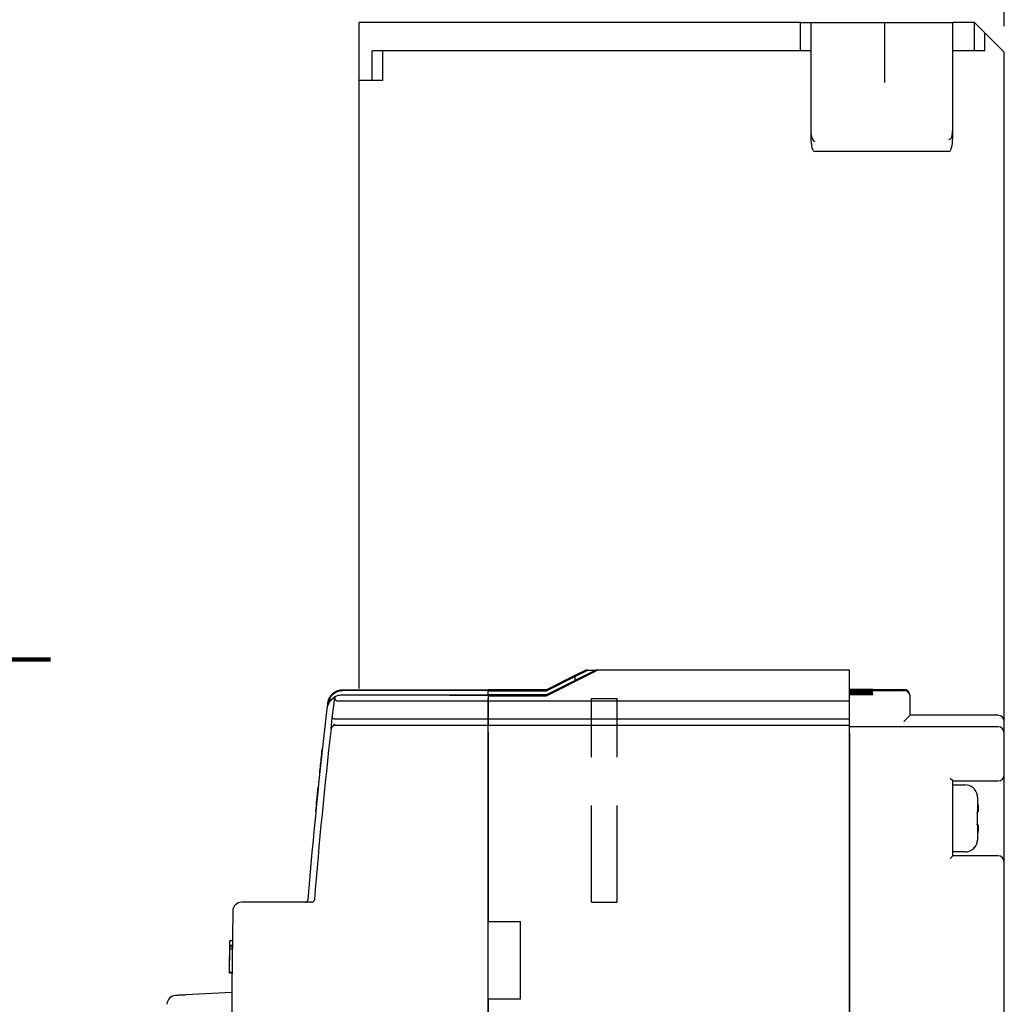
# Model space of a CAD drawing. Extents: x 2148 to 6475, y -907 to 1504.
# Tile 28 of 44: x 4674 to 4750, y 1321 to 1397. Entities that reach past the tile are written whole.
import ezdxf

# ---------------------------------------------------------------- set-up
doc = ezdxf.new("R2010")
doc.units = 0
doc.header["$LTSCALE"] = 3
doc.header["$MEASUREMENT"] = 0
doc.linetypes.add('HIDDEN', pattern=[0.375, 0.25, -0.125])
doc.layers.get('0').update_dxf_attribs({"linetype": 'CONTINUOUS'})
doc.layers.get('Defpoints').update_dxf_attribs({"linetype": 'CONTINUOUS'})
doc.layers.add('di', color=3, linetype='CONTINUOUS')
doc.styles.add('KIM', font='ROMANS.shx', dxfattribs={"height": 5, "bigfont": 'GSG1.shx'})
doc.styles.get("Standard").update_dxf_attribs({"font": 'romans.shx', "height": 3, "bigfont": 'ghs.shx'})
doc.dimstyles.get("Standard").update_dxf_attribs({"dimtxt": 0.18, "dimasz": 0.18, "dimexe": 0.18, "dimexo": 0.0625, "dimgap": 0.09, "dimtad": 0, "dimtih": 1, "dimtoh": 1, "dimdec": 4, "dimzin": 0, "dimdsep": 46, "dimtxsty": 'Standard', "dimcen": 0.09, "dimadec": 0, "dimazin": 0, "dimtfac": 1, "dimtdec": 4, "dimtofl": 0, "dimtmove": 0, "dimatfit": 3, "dimfxl": 0, "dimtolj": 1, "dimtzin": 0, "dimarcsym": 0})
doc.dimstyles.new('STANDARD$0', dxfattribs={"dimtxt": 5, "dimasz": 5, "dimexe": 1, "dimexo": 2, "dimgap": 2, "dimtad": 1, "dimdec": 4, "dimzin": 12, "dimdsep": 46, "dimtxsty": 'KIM', "dimcen": -1, "dimdle": 0.1, "dimadec": 0, "dimazin": 0, "dimtfac": 1, "dimtdec": 4, "dimtmove": 0, "dimatfit": 3, "dimfxl": 0, "dimtolj": 1, "dimtzin": 0, "dimarcsym": 0})

# ---------------------------------------------------------------- blocks, each defined once
blk = doc.blocks.new('*D147')
at = {"layer": 'Defpoints', "color": 0}
for p in [(4750.083, 1416.626), (4700.083, 1397.068), (4750.083, 1394.768)]:
    blk.add_point(p, dxfattribs=at)
at = {"layer": 'di'}
for p, q in [((4700.083, 1399.068), (4700.083, 1418.626)), ((4750.083, 1396.768), (4750.083, 1418.626)), ((4703.283, 1416.626), (4746.883, 1416.626))]:
    blk.add_line(p, q, dxfattribs=at)
for points in [[(4703.283, 1417.159), (4703.283, 1416.092), (4700.083, 1416.626)], [(4746.883, 1417.159), (4746.883, 1416.092), (4750.083, 1416.626)]]:
    blk.add_solid(points, dxfattribs=at)
at = {"layer": 'di', "insert": (4726.083, 1420.126), "char_height": 3, "attachment_point": 5}
blk.add_mtext('\\A1;50', dxfattribs=at)

msp = doc.modelspace()

# ---------------------------------------------------------------- linework, layer by layer
for p, q in [((4717.323, 1346.668), (4714.583, 1345.299)), ((4714.583, 1345.319), (4717.281, 1346.668)), ((4716.783, 1346.44), (4714.583, 1345.34)), ((4714.585, 1344.868), (4718.183, 1346.668)), ((4718.43, 1346.868), (4716.783, 1346.045)), ((4716.783, 1346.366), (4717.789, 1346.868)), ((4717.638, 1346.868), (4716.783, 1346.441)), ((4716.783, 1346.441), (4716.783, 1346.44)), ((4717.789, 1346.868), (4718.379, 1346.868)), ((4738.083, 1346.868), (4718.572, 1346.868)), ((4738.083, 1346.668), (4738.083, 1346.868)), ((4738.083, 1344.468), (4738.083, 1346.668)), ((4714.584, 1345.267), (4716.783, 1346.367)), ((4716.783, 1346.367), (4716.783, 1346.366)), ((4716.783, 1346.366), (4716.783, 1346.045)), ((4716.783, 1346.045), (4716.783, 1346.042)), ((4698.232, 1345.173), (4698.232, 1345.173)), ((4698.767, 1344.952), (4710.083, 1344.952)), ((4698.767, 1344.952), (4698.767, 1344.952)), ((4698.808, 1345.297), (4710.083, 1345.297)), ((4698.813, 1345.343), (4710.083, 1345.343)), ((4707.083, 1344.932), (4710.083, 1344.932)), ((4707.083, 1344.911), (4707.083, 1344.932)), ((4710.083, 1344.911), (4707.083, 1344.911)), ((4714.583, 1345.34), (4710.083, 1345.34)), ((4710.083, 1345.34), (4710.083, 1345.319)), ((4714.583, 1345.319), (4710.083, 1345.319)), ((4710.083, 1345.319), (4710.083, 1345.299)), ((4714.583, 1345.299), (4710.083, 1345.299)), ((4710.083, 1345.299), (4710.083, 1345.267)), ((4710.083, 1345.297), (4710.083, 1345.262)), ((4710.083, 1345.267), (4714.584, 1345.267)), ((4710.083, 1345.062), (4710.083, 1345.262)), ((4710.083, 1344.952), (4710.083, 1345.062)), ((4710.083, 1344.952), (4710.083, 1344.932)), ((4710.083, 1344.952), (4710.083, 1344.952)), ((4714.584, 1344.942), (4710.083, 1344.942)), ((4710.083, 1344.942), (4710.083, 1344.868)), ((4738.083, 1345.368), (4739.183, 1345.368)), ((4739.183, 1345.366), (4738.083, 1345.366)), ((4738.083, 1345.362), (4739.183, 1345.362)), ((4739.383, 1345.357), (4738.083, 1345.357)), ((4738.083, 1345.349), (4739.383, 1345.349)), ((4738.083, 1345.279), (4742.283, 1345.279)), ((4739.183, 1345.24), (4738.083, 1345.24)), ((4738.083, 1345.216), (4739.183, 1345.216)), ((4739.183, 1345.192), (4738.083, 1345.192)), ((4738.083, 1345.164), (4739.183, 1345.164)), ((4739.183, 1345.136), (4738.083, 1345.136)), ((4738.083, 1345.104), (4739.183, 1345.104)), ((4739.183, 1345.073), (4738.083, 1345.073)), ((4738.083, 1345.037), (4739.183, 1345.037)), ((4739.383, 1345.002), (4738.083, 1345.002)), ((4738.083, 1344.962), (4739.383, 1344.962)), ((4739.883, 1345.368), (4742.283, 1345.368)), ((4739.883, 1345.368), (4739.883, 1345.368)), ((4739.883, 1345.364), (4739.883, 1345.365)), ((4739.883, 1345.352), (4739.883, 1345.355)), ((4739.883, 1345.227), (4739.883, 1345.23)), ((4739.883, 1345.176), (4739.883, 1345.18)), ((4739.883, 1345.118), (4739.883, 1345.122)), ((4739.883, 1345.053), (4739.883, 1345.057)), ((4739.883, 1344.975), (4739.883, 1344.99)), ((4697.612, 1344.204), (4697.575, 1343.893)), ((4697.621, 1344.278), (4697.613, 1344.217)), ((4697.989, 1343.133), (4698.176, 1344.707)), ((4710.083, 1344.468), (4698.358, 1344.468)), ((4710.083, 1344.868), (4714.585, 1344.868)), ((4710.083, 1344.868), (4710.083, 1344.468)), ((4710.083, 1344.468), (4710.083, 1344.674)), ((4710.083, 1343.068), (4710.083, 1344.468)), ((4738.083, 1344.468), (4710.083, 1344.468)), ((4710.083, 1344.468), (4710.083, 1343.068)), ((4738.083, 1343.068), (4738.083, 1344.468)), ((4742.783, 1344.829), (4742.783, 1344.868)), ((4742.783, 1344.779), (4742.783, 1344.829)), ((4742.783, 1344.382), (4742.783, 1344.779)), ((4742.783, 1343.368), (4742.783, 1344.382)), ((4742.283, 1342.868), (4742.783, 1343.368)), ((4749.583, 1343.368), (4742.783, 1343.368)), ((4697.893, 1342.303), (4697.989, 1343.133)), ((4698.183, 1343.069), (4698.192, 1343.068)), ((4710.083, 1343.068), (4698.192, 1343.068)), ((4710.083, 1342.568), (4710.083, 1343.068)), ((4738.083, 1343.068), (4710.083, 1343.068)), ((4710.083, 1343.068), (4710.083, 1342.568)), ((4738.083, 1342.568), (4738.083, 1343.068)), ((4750.083, 1342.668), (4750.083, 1342.868)), ((4750.083, 1341.968), (4750.083, 1342.668)), ((4710.083, 1342.568), (4698.594, 1342.568)), ((4710.083, 1342.268), (4710.083, 1342.568)), ((4738.083, 1342.568), (4710.083, 1342.568)), ((4710.083, 1251.468), (4710.083, 1342.268)), ((4710.083, 1342.068), (4710.083, 1327.368)), ((4738.083, 1342.068), (4738.083, 1342.568)), ((4749.583, 1342.468), (4738.083, 1342.468)), ((4738.083, 1308.068), (4738.083, 1342.068)), ((4738.083, 1341.968), (4738.083, 1314.368)), ((4750.083, 1338.768), (4750.083, 1341.968)), ((4746.083, 1338.268), (4745.883, 1338.468)), ((4746.083, 1332.468), (4746.083, 1338.268)), ((4746.083, 1338.268), (4749.583, 1338.268)), ((4750.083, 1331.968), (4750.083, 1338.768)), ((4746.083, 1337.968), (4747.025, 1337.968)), ((4747.988, 1337.168), (4748.005, 1337.168)), ((4748.024, 1335.868), (4748.024, 1336.938)), ((4748.024, 1333.799), (4748.024, 1334.868)), ((4747.025, 1332.768), (4746.083, 1332.768)), ((4745.883, 1332.268), (4746.083, 1332.468)), ((4749.583, 1332.468), (4746.083, 1332.468)), ((4750.083, 1312.568), (4750.083, 1331.968)), ((4696.4, 1328.868), (4690.972, 1328.868)), ((4710.083, 1327.368), (4712.583, 1327.368)), ((4712.583, 1321.368), (4712.583, 1327.368)), ((4690.044, 1325.772), (4690.045, 1325.868)), ((4690.245, 1325.868), (4690.045, 1325.868)), ((4690.019, 1323.433), (4690.038, 1325.22)), ((4690.238, 1325.227), (4690.038, 1325.227)), ((4690.24, 1325.388), (4690.04, 1325.388)), ((4690.241, 1325.503), (4690.041, 1325.503)), ((4690.018, 1323.368), (4690.019, 1323.433)), ((4690.218, 1323.368), (4690.018, 1323.368)), ((4690.219, 1323.433), (4690.019, 1323.433)), ((4690.203, 1321.868), (4686.638, 1321.682)), ((4712.583, 1321.368), (4710.083, 1321.368)), ((4710.083, 1321.368), (4710.083, 1308.068))]:
    msp.add_line(p, q)
at = {"linetype": 'HIDDEN', "ltscale": 10}
for p, q in [((4718.083, 1328.868), (4718.083, 1344.668)), ((4718.083, 1344.668), (4720.083, 1344.668)), ((4720.083, 1328.868), (4720.083, 1344.668)), ((4718.083, 1328.868), (4720.083, 1328.868))]:
    msp.add_line(p, q, dxfattribs=at)
at = {"flags": 128}
for points in [[(4716.783, 1346.042), (4716.613, 1345.957), (4714.584, 1344.942)], [(4690.038, 1325.227), (4690.038, 1325.247), (4690.038, 1325.267), (4690.039, 1325.287), (4690.039, 1325.308), (4690.039, 1325.328), (4690.039, 1325.348), (4690.039, 1325.368), (4690.04, 1325.388)]]:
    msp.add_lwpolyline(points, dxfattribs=at)
for centre, radius, start, end in [((4742.283, 1344.868), 0.5, 360, 90), ((4742.283, 1344.779), 0.5, 0.00203, 90.00203), ((5094.801, 1296.868), 400, 173.25264, 175.38501), ((4749.583, 1342.868), 0.5, 0, 90), ((4699.083, 1342.368), 1, 160.54212, 169.27927), ((5094.801, 1296.868), 399.5, 173.46977, 175.37922), ((4698.191, 1342.268), 0.3, 90, 173.46977), ((4749.583, 1341.968), 0.5, 0, 90), ((4749.583, 1338.768), 0.5, 270, 0), ((4747.025, 1336.968), 1, 11.5457, 90), ((4747.025, 1333.768), 1, 270, 348.4624), ((4749.583, 1331.968), 0.5, 0, 90), ((4690.972, 1328.168), 0.7, 90, 179.31004), ((4695.899, 1329.068), 0.2, 270, 355.38501), ((4696.4, 1329.068), 0.2, 270, 355.37922), ((7290.083, 1296.868), 2600, 179.310045, 180.689955), ((4685.873, 1320.94), 0.7, 93, 178.61995)]:
    msp.add_arc(centre, radius, start, end)
for points, knots in [([(4717.678, 1346.868), (4717.677, 1346.868), (4717.675, 1346.867), (4717.654, 1346.856), (4717.603, 1346.83), (4717.478, 1346.767), (4717.361, 1346.708), (4717.281, 1346.668)], [0, 0, 0, 0, 0.061739, 0.137419, 0.257142, 0.490086, 1, 1, 1, 1]), ([(4717.323, 1346.668), (4717.417, 1346.715), (4717.532, 1346.773), (4717.652, 1346.832), (4717.695, 1346.853), (4717.719, 1346.865), (4717.726, 1346.868), (4717.727, 1346.868), (4717.727, 1346.868)], [0, 0, 0, 0, 0.587836, 0.718658, 0.85022, 0.923032, 0.985094, 1, 1, 1, 1]), ([(4717.789, 1346.868), (4717.771, 1346.868), (4717.75, 1346.868), (4717.731, 1346.868), (4717.727, 1346.868)], [0, 0, 0, 0, 0.8028, 1, 1, 1, 1]), ([(4718.572, 1346.868), (4718.572, 1346.868), (4718.571, 1346.867), (4718.555, 1346.858), (4718.516, 1346.837), (4718.42, 1346.787), (4718.301, 1346.727), (4718.211, 1346.682), (4718.183, 1346.668)], [0, 0, 0, 0, 0.060996, 0.12171, 0.225781, 0.417892, 0.820933, 1, 1, 1, 1]), ([(4718.572, 1346.868), (4718.536, 1346.868), (4718.488, 1346.868), (4718.442, 1346.868), (4718.43, 1346.868)], [0, 0, 0, 0, 0.738827, 1, 1, 1, 1]), ([(4698.803, 1345.262), (4698.668, 1345.249), (4698.399, 1345.222), (4698.039, 1345.015), (4697.767, 1344.711), (4697.644, 1344.418), (4697.618, 1344.244), (4697.612, 1344.204)], [0, 0, 0, 0, 0.232229, 0.464455, 0.696691, 0.928944, 1, 1, 1, 1]), ([(4697.613, 1344.217), (4697.626, 1344.288), (4697.653, 1344.443), (4697.76, 1344.688), (4697.95, 1344.948), (4698.128, 1345.066), (4698.227, 1345.133)], [0, 0, 0, 0, 0.169758, 0.367702, 0.647795, 1, 1, 1, 1]), ([(4698.234, 1345.184), (4698.131, 1345.117), (4697.952, 1345), (4697.764, 1344.74), (4697.659, 1344.5), (4697.633, 1344.348), (4697.621, 1344.278)], [0, 0, 0, 0, 0.363406, 0.636202, 0.831272, 1, 1, 1, 1]), ([(4697.665, 1344.198), (4697.672, 1344.225), (4697.714, 1344.383), (4697.915, 1344.621), (4698.243, 1344.858), (4698.55, 1344.945), (4698.725, 1344.951), (4698.767, 1344.952)], [0, 0, 0, 0, 0.060478, 0.344612, 0.628715, 0.912739, 1, 1, 1, 1]), ([(4698.164, 1345.132), (4698.209, 1345.167), (4698.361, 1345.283), (4698.598, 1345.335), (4698.772, 1345.342), (4698.813, 1345.343)], [0, 0, 0, 0, 0.242815, 0.822998, 1, 1, 1, 1]), ([(4698.229, 1345.148), (4698.289, 1345.178), (4698.469, 1345.267), (4698.672, 1345.285), (4698.808, 1345.297)], [0, 0, 0, 0, 0.329984, 1, 1, 1, 1]), ([(4698.234, 1345.184), (4698.233, 1345.182), (4698.233, 1345.179), (4698.232, 1345.175), (4698.232, 1345.173)], [0, 0, 0, 0, 0.353116, 1, 1, 1, 1]), ([(4714.583, 1345.34), (4714.583, 1345.337), (4714.583, 1345.331), (4714.583, 1345.323), (4714.583, 1345.319)], [0, 0, 0, 0, 0.482143, 1, 1, 1, 1]), ([(4714.583, 1345.299), (4714.583, 1345.294), (4714.583, 1345.284), (4714.583, 1345.272), (4714.584, 1345.267)], [0, 0, 0, 0, 0.517857, 1, 1, 1, 1]), ([(4714.584, 1344.942), (4714.585, 1344.931), (4714.585, 1344.907), (4714.585, 1344.882), (4714.585, 1344.868)], [0, 0, 0, 0, 0.482143, 1, 1, 1, 1]), ([(4739.183, 1345.368), (4739.237, 1345.368), (4739.37, 1345.368), (4739.568, 1345.368), (4739.744, 1345.368), (4739.861, 1345.368), (4739.876, 1345.368), (4739.883, 1345.368)], [0, 0, 0, 0, 0.148064, 0.362747, 0.57743, 0.792113, 1, 1, 1, 1]), ([(4739.883, 1345.365), (4739.875, 1345.365), (4739.86, 1345.365), (4739.739, 1345.366), (4739.562, 1345.366), (4739.365, 1345.366), (4739.235, 1345.366), (4739.183, 1345.366)], [0, 0, 0, 0, 0.214694, 0.429389, 0.644083, 0.858777, 1, 1, 1, 1]), ([(4739.183, 1345.362), (4739.237, 1345.362), (4739.37, 1345.362), (4739.568, 1345.363), (4739.744, 1345.363), (4739.861, 1345.364), (4739.876, 1345.364), (4739.883, 1345.364)], [0, 0, 0, 0, 0.148064, 0.362745, 0.577427, 0.79211, 1, 1, 1, 1]), ([(4739.883, 1345.23), (4739.875, 1345.231), (4739.86, 1345.233), (4739.739, 1345.236), (4739.562, 1345.239), (4739.365, 1345.24), (4739.235, 1345.24), (4739.183, 1345.24)], [0, 0, 0, 0, 0.214723, 0.429446, 0.644157, 0.858847, 1, 1, 1, 1]), ([(4739.183, 1345.216), (4739.237, 1345.216), (4739.37, 1345.216), (4739.568, 1345.218), (4739.744, 1345.22), (4739.861, 1345.223), (4739.876, 1345.226), (4739.883, 1345.227)], [0, 0, 0, 0, 0.14805, 0.362695, 0.577352, 0.792031, 1, 1, 1, 1]), ([(4739.883, 1345.18), (4739.875, 1345.181), (4739.86, 1345.184), (4739.739, 1345.188), (4739.562, 1345.19), (4739.365, 1345.192), (4739.235, 1345.192), (4739.183, 1345.192)], [0, 0, 0, 0, 0.214733, 0.429467, 0.644185, 0.858874, 1, 1, 1, 1]), ([(4739.183, 1345.164), (4739.237, 1345.164), (4739.37, 1345.164), (4739.568, 1345.166), (4739.744, 1345.169), (4739.861, 1345.172), (4739.876, 1345.175), (4739.883, 1345.176)], [0, 0, 0, 0, 0.148045, 0.362677, 0.577325, 0.792003, 1, 1, 1, 1]), ([(4739.883, 1345.122), (4739.875, 1345.124), (4739.86, 1345.127), (4739.739, 1345.131), (4739.562, 1345.134), (4739.365, 1345.136), (4739.235, 1345.136), (4739.183, 1345.136)], [0, 0, 0, 0, 0.214745, 0.429491, 0.644217, 0.858904, 1, 1, 1, 1]), ([(4739.183, 1345.104), (4739.237, 1345.104), (4739.37, 1345.105), (4739.568, 1345.106), (4739.744, 1345.11), (4739.861, 1345.114), (4739.876, 1345.117), (4739.883, 1345.118)], [0, 0, 0, 0, 0.148039, 0.362656, 0.577293, 0.79197, 1, 1, 1, 1]), ([(4739.883, 1345.057), (4739.875, 1345.059), (4739.86, 1345.063), (4739.739, 1345.067), (4739.562, 1345.071), (4739.365, 1345.072), (4739.235, 1345.073), (4739.183, 1345.073)], [0, 0, 0, 0, 0.214759, 0.429519, 0.644254, 0.858939, 1, 1, 1, 1]), ([(4739.183, 1345.037), (4739.237, 1345.037), (4739.37, 1345.037), (4739.568, 1345.039), (4739.744, 1345.043), (4739.861, 1345.048), (4739.876, 1345.051), (4739.883, 1345.053)], [0, 0, 0, 0, 0.148032, 0.362633, 0.577258, 0.791933, 1, 1, 1, 1]), ([(4739.883, 1345.355), (4739.878, 1345.355), (4739.867, 1345.355), (4739.78, 1345.356), (4739.654, 1345.357), (4739.513, 1345.357), (4739.42, 1345.357), (4739.383, 1345.357)], [0, 0, 0, 0, 0.214697, 0.429393, 0.644089, 0.858782, 1, 1, 1, 1]), ([(4739.383, 1345.349), (4739.422, 1345.349), (4739.517, 1345.349), (4739.658, 1345.349), (4739.784, 1345.35), (4739.867, 1345.351), (4739.878, 1345.351), (4739.883, 1345.352)], [0, 0, 0, 0, 0.148063, 0.362741, 0.577421, 0.792103, 1, 1, 1, 1]), ([(4739.883, 1344.99), (4739.878, 1344.991), (4739.867, 1344.994), (4739.78, 1344.997), (4739.653, 1345), (4739.513, 1345.002), (4739.42, 1345.002), (4739.383, 1345.002)], [0, 0, 0, 0, 0.214774, 0.429548, 0.644293, 0.858977, 1, 1, 1, 1]), ([(4739.383, 1344.962), (4739.422, 1344.962), (4739.517, 1344.962), (4739.658, 1344.964), (4739.784, 1344.967), (4739.867, 1344.971), (4739.878, 1344.973), (4739.883, 1344.975)], [0, 0, 0, 0, 0.148023, 0.3626049, 0.5772163, 0.7918888, 1, 1, 1, 1]), ([(4698.182, 1344.762), (4698.176, 1344.758), (4698.056, 1344.694), (4697.871, 1344.549), (4697.697, 1344.29), (4697.607, 1344.071), (4697.584, 1343.935), (4697.572, 1343.865)], [0, 0, 0, 0, 0.022608, 0.421819, 0.672719, 0.832206, 1, 1, 1, 1]), ([(4697.613, 1344.217), (4697.613, 1344.215), (4697.613, 1344.211), (4697.612, 1344.206), (4697.612, 1344.204)], [0, 0, 0, 0, 0.518053, 1, 1, 1, 1]), ([(4697.622, 1344.285), (4697.621, 1344.284), (4697.621, 1344.282), (4697.621, 1344.279), (4697.621, 1344.278)], [0, 0, 0, 0, 0.463588, 1, 1, 1, 1]), ([(4698.178, 1344.724), (4698.178, 1344.722), (4698.177, 1344.719), (4698.176, 1344.709), (4698.176, 1344.707)], [0, 0, 0, 0, 0.777371, 1, 1, 1, 1]), ([(4698.261, 1344.542), (4698.252, 1344.557), (4698.231, 1344.59), (4698.2, 1344.635), (4698.178, 1344.677), (4698.176, 1344.697), (4698.176, 1344.707)], [0, 0, 0, 0, 0.226765, 0.487635, 0.743745, 1, 1, 1, 1]), ([(4698.182, 1344.762), (4698.182, 1344.757), (4698.18, 1344.745), (4698.179, 1344.733), (4698.178, 1344.724)], [0, 0, 0, 0, 0.348376, 1, 1, 1, 1]), ([(4698.358, 1344.468), (4698.349, 1344.469), (4698.33, 1344.471), (4698.301, 1344.489), (4698.278, 1344.513), (4698.266, 1344.534), (4698.261, 1344.542)], [0, 0, 0, 0, 0.215584, 0.430356, 0.785441, 1, 1, 1, 1]), ([(4697.575, 1343.893), (4697.574, 1343.889), (4697.573, 1343.88), (4697.572, 1343.87), (4697.572, 1343.865)], [0, 0, 0, 0, 0.445208, 1, 1, 1, 1]), ([(4698.183, 1343.069), (4698.161, 1343.072), (4698.117, 1343.078), (4698.059, 1343.092), (4698.015, 1343.107), (4697.993, 1343.121), (4697.989, 1343.129), (4697.989, 1343.132), (4697.989, 1343.133)], [0, 0, 0, 0, 0.209284, 0.418502, 0.629593, 0.844734, 0.985697, 1, 1, 1, 1]), ([(4698.594, 1342.568), (4698.548, 1342.568), (4698.457, 1342.568), (4698.336, 1342.568), (4698.245, 1342.568), (4698.198, 1342.568), (4698.193, 1342.568), (4698.191, 1342.568)], [0, 0, 0, 0, 0.2164533, 0.4329288, 0.6487544, 0.8632387, 1, 1, 1, 1]), ([(4697.012, 1338.868), (4697.013, 1338.876), (4697.036, 1339.092), (4697.082, 1339.522), (4697.153, 1340.183), (4697.199, 1340.598), (4697.224, 1340.824)], [0, 0, 0, 0, 0.010804, 0.31547, 0.628954, 1, 1, 1, 1]), ([(4696.711, 1335.913), (4696.74, 1336.206), (4696.801, 1336.819), (4696.871, 1337.508), (4696.908, 1337.868)], [0, 0, 0, 0, 0.477673, 1, 1, 1, 1]), ([(4748.024, 1336.938), (4748.022, 1336.972), (4748.016, 1337.049), (4747.998, 1337.125), (4747.988, 1337.168)], [0, 0, 0, 0, 0.428206, 1, 1, 1, 1]), ([(4748.049, 1336.368), (4748.048, 1336.393), (4748.04, 1336.583), (4748.031, 1336.773), (4748.024, 1336.938)], [0, 0, 0, 0, 0.128888, 1, 1, 1, 1]), ([(4747.988, 1335.868), (4747.998, 1335.868), (4748.016, 1335.868), (4748.022, 1335.868), (4748.024, 1335.868)], [0, 0, 0, 0, 0.571794, 1, 1, 1, 1]), ([(4748.049, 1336.368), (4748.051, 1336.312), (4748.056, 1336.2), (4748.059, 1336.05), (4748.058, 1335.937), (4748.054, 1335.877), (4748.051, 1335.871), (4748.049, 1335.868)], [0, 0, 0, 0, 0.214612, 0.429239, 0.643513, 0.857576, 1, 1, 1, 1]), ([(4748.024, 1334.868), (4748.022, 1334.868), (4748.016, 1334.868), (4747.998, 1334.868), (4747.988, 1334.868)], [0, 0, 0, 0, 0.428206, 1, 1, 1, 1]), ([(4748.024, 1333.799), (4748.031, 1333.964), (4748.04, 1334.154), (4748.048, 1334.344), (4748.049, 1334.368)], [0, 0, 0, 0, 0.871112, 1, 1, 1, 1]), ([(4748.049, 1334.868), (4748.051, 1334.863), (4748.056, 1334.852), (4748.059, 1334.766), (4748.058, 1334.639), (4748.054, 1334.499), (4748.051, 1334.406), (4748.049, 1334.368)], [0, 0, 0, 0, 0.214612, 0.429239, 0.643513, 0.857576, 1, 1, 1, 1]), ([(4747.988, 1333.568), (4748, 1333.622), (4748.018, 1333.698), (4748.022, 1333.776), (4748.024, 1333.799)], [0, 0, 0, 0, 0.70684, 1, 1, 1, 1]), ([(4748.005, 1333.568), (4748.005, 1333.568), (4748.01, 1333.568), (4747.999, 1333.568), (4747.988, 1333.568)], [0, 0, 0, 0, 0.001284, 1, 1, 1, 1]), ([(4690.041, 1325.503), (4690.041, 1325.526), (4690.042, 1325.573), (4690.043, 1325.696), (4690.044, 1325.8), (4690.045, 1325.868)], [0, 0, 0, 0, 0.2498764, 0.4994275, 1, 1, 1, 1]), ([(4690.034, 1324.865), (4690.034, 1324.889), (4690.035, 1324.936), (4690.036, 1325.027), (4690.036, 1325.096), (4690.037, 1325.131)], [0, 0, 0, 0, 0.324634, 0.648143, 1, 1, 1, 1]), ([(4690.037, 1325.131), (4690.038, 1325.231), (4690.04, 1325.43), (4690.042, 1325.594), (4690.043, 1325.676)], [0, 0, 0, 0, 0.5024852, 1, 1, 1, 1]), ([(4690.04, 1325.388), (4690.04, 1325.389), (4690.04, 1325.392), (4690.04, 1325.466), (4690.041, 1325.503)], [0, 0, 0, 0, 0.503515, 1, 1, 1, 1]), ([(4690.026, 1324.163), (4690.027, 1324.243), (4690.029, 1324.363), (4690.03, 1324.49), (4690.03, 1324.531), (4690.03, 1324.539)], [0, 0, 0, 0, 0.618492, 0.926392, 1, 1, 1, 1]), ([(4690.026, 1324.097), (4690.027, 1324.166), (4690.028, 1324.27), (4690.029, 1324.396), (4690.029, 1324.445), (4690.03, 1324.47)], [0, 0, 0, 0, 0.50017, 0.749372, 1, 1, 1, 1]), ([(4690.03, 1324.47), (4690.03, 1324.491), (4690.03, 1324.533), (4690.031, 1324.581), (4690.031, 1324.586), (4690.031, 1324.589)], [0, 0, 0, 0, 0.2486725, 0.4977245, 1, 1, 1, 1]), ([(4690.033, 1324.743), (4690.033, 1324.747), (4690.033, 1324.753), (4690.033, 1324.801), (4690.034, 1324.844), (4690.034, 1324.865)], [0, 0, 0, 0, 0.500518, 0.750129, 1, 1, 1, 1]), ([(4690.02, 1323.574), (4690.021, 1323.614), (4690.022, 1323.693), (4690.024, 1323.882), (4690.025, 1324.035), (4690.026, 1324.138)], [0, 0, 0, 0, 0.248919, 0.497544, 1, 1, 1, 1]), ([(4686.638, 1321.682), (4686.578, 1321.678), (4686.428, 1321.671), (4686.203, 1321.659), (4686, 1321.648), (4685.863, 1321.641), (4685.845, 1321.64), (4685.836, 1321.64)], [0, 0, 0, 0, 0.143228, 0.358005, 0.572188, 0.786089, 1, 1, 1, 1])]:
    msp.add_open_spline(points, degree=3, knots=knots)
msp.add_open_spline([(4747.988, 1334.868), (4747.997, 1335.035), (4748.013, 1335.368), (4747.997, 1335.702), (4747.988, 1335.868)], degree=3)
at = {"layer": 'di'}
for p, q in [((4734.283, 1397.068), (4700.083, 1397.068)), ((4700.083, 1392.568), (4700.083, 1397.068)), ((4734.283, 1397.068), (4735.083, 1397.068)), ((4734.283, 1394.868), (4734.283, 1397.068)), ((4735.083, 1397.068), (4735.083, 1394.868)), ((4735.083, 1397.068), (4740.524, 1397.068)), ((4740.524, 1397.068), (4740.783, 1397.068)), ((4740.783, 1397.068), (4740.783, 1392.405)), ((4740.783, 1397.068), (4741.083, 1397.068)), ((4741.083, 1397.068), (4741.535, 1397.068)), ((4741.535, 1397.068), (4741.629, 1397.068)), ((4741.629, 1397.068), (4746.083, 1397.068)), ((4747.783, 1397.068), (4746.083, 1397.068)), ((4746.083, 1394.868), (4746.083, 1397.068)), ((4747.783, 1394.868), (4747.783, 1397.068)), ((4748.583, 1396.268), (4747.783, 1397.068)), ((4750.083, 1394.768), (4748.583, 1396.268)), ((4748.583, 1394.868), (4748.583, 1396.268)), ((4703.277, 1394.868), (4701.083, 1394.868)), ((4701.083, 1392.568), (4701.083, 1394.868)), ((4701.889, 1394.868), (4701.889, 1392.568)), ((4734.283, 1394.868), (4703.283, 1394.868)), ((4735.083, 1394.868), (4734.283, 1394.868)), ((4735.083, 1394.868), (4735.083, 1388.135)), ((4746.083, 1388.135), (4746.083, 1394.868)), ((4747.783, 1394.868), (4746.083, 1394.868)), ((4748.583, 1394.868), (4747.783, 1394.868)), ((4750.083, 1342.868), (4750.083, 1394.768)), ((4700.083, 1345.443), (4700.083, 1392.568)), ((4701.889, 1392.568), (4700.083, 1392.568)), ((4745.783, 1387.068), (4735.383, 1387.068))]:
    msp.add_line(p, q, dxfattribs=at)
for centre, major_axis, ratio, start_param, end_param in [((4735.383, 1388.959), (0.043, 1.076), 0.275973, 1.714068, 2.96902), ((4745.783, 1389.159), (-0.098, 1.12), 0.253358, 3.236483, 4.380694), ((4735.383, 1388.135), (0, 1.067), 0.28127, 1.570796, 3.141593), ((4735.383, 1387.926), (-0.298, 0.188), 0.20413, 1.38349, 1.699335), ((4745.783, 1388.135), (0, 1.067), 0.28127, 3.141593, 4.712389), ((4745.783, 1388.08), (-0.299, -0.113), 0.248409, 1.477387, 1.903974)]:
    msp.add_ellipse(centre, major_axis=major_axis, ratio=ratio, start_param=start_param, end_param=end_param, dxfattribs=at)

# ---------------------------------------------------------------- dimensions: what is measured, and where the dimension line sits
dim = msp.add_linear_dim(base=(4750.083, 1416.626), p1=(4700.083, 1397.068), p2=(4750.083, 1394.768), dimstyle='STANDARD$0', override={"dimtxt": 4, "dimasz": 3.2, "dimexe": 2, "dimdec": 2, "dimzin": 8, "dimtxsty": 'Standard', "dimcen": 0, "dimclrd": 256, "dimclre": 256, "dimclrt": 256, "dimadec": 2, "dimazin": 2, "dimtfac": 0.6, "dimtdec": 2, "dimtzin": 8, "dimlwd": 65535, "dimlwe": 65535, "dimarcsym": 1}, dxfattribs=at)
dim.commit()
dim.dimension.update_dxf_attribs({"geometry": '*D147', "text_midpoint": (4726.083, 1416.626), "dimtype": 160})

# ---------------------------------------------------------------- leaders
at = {"layer": 'di', "annotation_type": 0, "has_hookline": 1, "hookline_direction": 0, "text_width": 45.067}
msp.add_leader([(4596.452, 1299.968), (4625.883, 1347.681), (4629.083, 1347.681)], dimstyle='Standard', override={"dimtxt": 4, "dimasz": 3.2, "dimexe": 2, "dimexo": 2, "dimgap": 2, "dimtad": 1, "dimtih": 0, "dimtoh": 0, "dimdec": 2, "dimzin": 8, "dimcen": 0, "dimclrd": 256, "dimclre": 256, "dimclrt": 256, "dimadec": 2, "dimazin": 2, "dimtfac": 0.6, "dimtdec": 2, "dimtofl": 1, "dimtzin": 8, "dimlwd": 65535, "dimlwe": 65535, "dimarcsym": 1}, dxfattribs=at)

doc.saveas('drawing.dxf')
